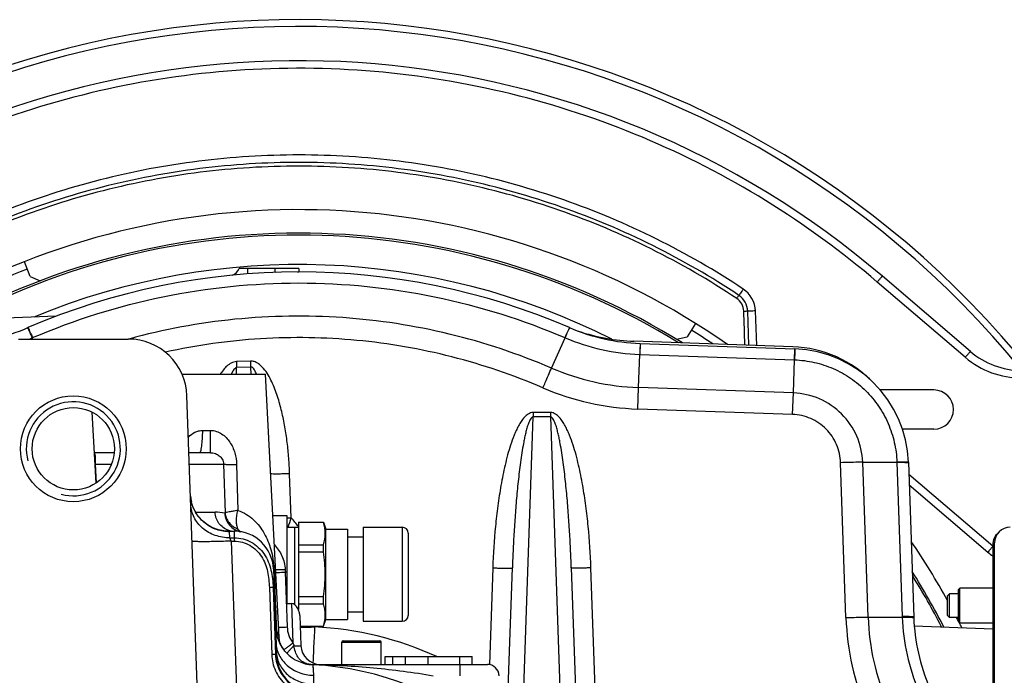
# Model space of a CAD drawing. Extents: x 0 to 2037, y -777 to 1557.
# Tile 56 of 70: x 914 to 1039, y 1192 to 1276. Entities that reach past the tile are written whole.
import ezdxf

# ---------------------------------------------------------------- set-up
doc = ezdxf.new("R2010")
doc.units = 0
doc.header["$LTSCALE"] = 65.395
doc.layers.get('0').update_dxf_attribs({"linetype": 'CONTINUOUS'})
doc.layers.add('3_ALL_AXES', color=7, linetype='CONTINUOUS')
doc.layers.add('6_ALL_SURFACES', color=7, linetype='CONTINUOUS')

msp = doc.modelspace()

# ---------------------------------------------------------------- linework, layer by layer
at = {"color": 7, "linetype": 'CONTINUOUS'}
for p, q in [((914.987, 1242.829), (914.254, 1244.688)), ((949.252, 1243.84), (941.65, 1243.84)), ((949.106, 1243.388), (949.252, 1243.393)), ((949.252, 1243.84), (949.252, 1243.393)), ((914.987, 1242.829), (916.274, 1242.261)), ((1034.912, 1233.241), (1023.685, 1242.846)), ((918.32, 1237.736), (884.127, 1236.542)), ((999.856, 1236.823), (998.797, 1235.128)), ((913.504, 1234.84), (927.501, 1234.84)), ((1012.276, 1233.845), (992.002, 1234.553)), ((997.428, 1234.804), (998.797, 1235.128)), ((992.783, 1234.276), (1012.532, 1233.587)), ((934.374, 1230.34), (945.004, 1230.34)), ((1030.252, 1228.34), (1023.41, 1228.34)), ((936.281, 1190.813), (934.996, 1227.602)), ((1030.252, 1223.34), (1026.236, 1223.34)), ((925.727, 1220.34), (923.195, 1220.34)), ((938.003, 1220.34), (935.25, 1220.34)), ((1026.999, 1219.119), (1027.689, 1199.37)), ((1027.1, 1216.237), (1037.147, 1207.641)), ((949.202, 1211.465), (952.405, 1211.465)), ((949.202, 1211.465), (949.202, 1200.33)), ((952.405, 1211.465), (952.702, 1210.59)), ((957.452, 1210.84), (962.452, 1210.84)), ((940.258, 1210.34), (941.021, 1210.34)), ((963.202, 1210.09), (963.202, 1199.59)), ((949.202, 1208.607), (952.398, 1208.607)), ((949.202, 1207.698), (952.398, 1207.698)), ((946.018, 1205.514), (946.399, 1194.607)), ((975.864, 1187.668), (976.492, 1205.654)), ((984.013, 1205.654), (985.15, 1173.097)), ((1033.403, 1202.915), (1033.553, 1203.065)), ((1037.752, 1203.065), (1033.552, 1203.065)), ((1033.552, 1198.615), (1033.552, 1203.065)), ((949.202, 1201.982), (952.398, 1201.982)), ((1032.002, 1199.59), (1032.002, 1202.09)), ((1032.003, 1202.09), (1032.253, 1202.34)), ((1033.402, 1202.34), (1032.252, 1202.34)), ((1032.252, 1199.34), (1032.252, 1202.34)), ((1033.402, 1198.765), (1033.402, 1202.915)), ((949.202, 1201.073), (952.398, 1201.073)), ((1032.003, 1199.59), (1032.253, 1199.34)), ((1033.402, 1199.34), (1032.252, 1199.34)), ((949.436, 1198.215), (952.405, 1198.215)), ((952.405, 1198.215), (952.702, 1199.09)), ((957.452, 1198.84), (962.452, 1198.84)), ((1027.756, 1198.241), (1037.752, 1197.892)), ((1033.403, 1198.765), (1033.553, 1198.615)), ((1037.752, 1198.615), (1033.552, 1198.615)), ((954.752, 1193.34), (954.752, 1196.19)), ((954.903, 1196.34), (959.602, 1196.34)), ((959.752, 1193.34), (959.752, 1196.19)), ((960.252, 1194.34), (971.367, 1194.34)), ((960.252, 1193.34), (960.252, 1194.34)), ((961.252, 1193.34), (961.252, 1194.34)), ((962.869, 1193.34), (962.869, 1194.34)), ((965.752, 1193.34), (965.752, 1194.34)), ((971.367, 1193.34), (971.367, 1194.34)), ((950.785, 1193.34), (973.304, 1193.34))]:
    msp.add_line(p, q, dxfattribs=at)
at = {"color": 9, "linetype": 'CONTINUOUS'}
for p, q in [((1034.262, 1232.508), (1023.035, 1242.112)), ((1006.656, 1234.042), (1006.506, 1238.409)), ((1007.652, 1234.007), (1007.498, 1238.42)), ((915.287, 1235.003), (915.31, 1235.013)), ((915.359, 1234.84), (915.287, 1235.003)), ((981.49, 1231.13), (983.218, 1235.003)), ((983.195, 1235.013), (983.218, 1235.003)), ((992.783, 1234.276), (992.732, 1232.874)), ((992.745, 1233.232), (992.732, 1232.874)), ((992.756, 1233.543), (992.745, 1233.232)), ((992.778, 1234.156), (992.756, 1233.543)), ((1012.328, 1227.957), (1012.532, 1233.587)), ((943.088, 1232.026), (941.301, 1231.956)), ((941.301, 1231.956), (941.33, 1231.189)), ((943.088, 1232.026), (943.118, 1231.258)), ((992.579, 1228.647), (992.732, 1232.874)), ((992.732, 1232.874), (1012.481, 1232.184)), ((1012.494, 1232.543), (1012.481, 1232.184)), ((1012.505, 1232.853), (1012.494, 1232.543)), ((941.301, 1230.34), (941.33, 1231.189)), ((943.118, 1231.258), (941.33, 1231.189)), ((943.118, 1231.258), (943.15, 1230.34)), ((992.482, 1225.911), (992.579, 1228.647)), ((1012.328, 1227.957), (992.579, 1228.647)), ((1012.231, 1225.221), (1012.328, 1227.957)), ((1012.231, 1225.221), (992.482, 1225.911)), ((977.695, 1183.318), (979.147, 1224.906)), ((981.357, 1225.465), (979.147, 1225.465)), ((979.147, 1225.465), (979.147, 1224.906)), ((981.357, 1224.906), (979.147, 1224.906)), ((981.357, 1225.465), (981.357, 1224.906)), ((981.357, 1224.906), (983.044, 1176.596)), ((937.004, 1223.183), (938.002, 1223.183)), ((938.003, 1220.34), (938.002, 1223.183)), ((923.336, 1218.892), (923.269, 1218.888)), ((923.336, 1218.892), (925.378, 1218.892)), ((923.458, 1216.501), (923.336, 1218.892)), ((935.301, 1218.892), (939.665, 1218.892)), ((939.665, 1218.892), (939.852, 1212.684)), ((941.331, 1218.84), (941.495, 1212.979)), ((1019.039, 1199.311), (1018.349, 1219.068)), ((1021.174, 1219.119), (1025.536, 1219.119)), ((1021.864, 1199.37), (1021.174, 1219.119)), ((1025.535, 1219.149), (1025.536, 1219.119)), ((1025.536, 1219.119), (1026.223, 1199.442)), ((948.289, 1212.034), (948.092, 1217.656)), ((1027.051, 1217.62), (1037.752, 1208.465)), ((936.099, 1212.753), (938.581, 1212.753)), ((962.452, 1210.84), (962.452, 1198.84)), ((940.477, 1209.488), (940.432, 1210.259)), ((940.477, 1209.488), (941.031, 1209.488)), ((940.641, 1209.062), (940.477, 1209.488)), ((941.021, 1210.34), (941.031, 1209.488)), ((941.031, 1209.488), (941.031, 1209.062)), ((940.641, 1209.062), (941.031, 1209.062)), ((940.641, 1209.062), (941.296, 1190.295)), ((1037.752, 1208.59), (1038.002, 1208.59)), ((973.994, 1205.654), (973.563, 1193.317)), ((987.619, 1173.949), (986.511, 1205.654)), ((946.096, 1205.462), (946.189, 1203.105)), ((947.517, 1205.446), (947.531, 1205.102)), ((947.531, 1205.102), (947.775, 1198.117)), ((945.5, 1203.131), (945.798, 1194.582)), ((945.988, 1203.135), (946.287, 1194.585)), ((1021.864, 1199.37), (1026.226, 1199.37)), ((951.27, 1198.215), (951.273, 1198.117)), ((954.752, 1196.19), (959.752, 1196.19)), ((969.782, 1193.34), (969.782, 1194.34)), ((951.035, 1193.298), (951.12, 1191.952)), ((951.036, 1193.29), (951.05, 1193.056)), ((951.05, 1193.056), (951.077, 1192.629)), ((969.806, 1193.34), (969.806, 1191.892)), ((951.077, 1192.629), (951.12, 1191.952)), ((951.12, 1191.952), (951.149, 1190.793))]:
    msp.add_line(p, q, dxfattribs=at)
at = {"color": 3, "linetype": 'CONTINUOUS'}
for p, q in [((1037.752, 1208.59), (1037.752, 1167.177)), ((1038.002, 1167.169), (1038.002, 1208.84))]:
    msp.add_line(p, q, dxfattribs=at)
at = {"color": 9, "linetype": 'CONTINUOUS'}
for points in [[(992.783, 1234.276), (992.782, 1234.269), (992.778, 1234.156)], [(1012.532, 1233.587), (1012.531, 1233.579), (1012.53, 1233.557), (1012.505, 1232.853)]]:
    msp.add_lwpolyline(points, dxfattribs=at)
at = {"color": 7, "linetype": 'CONTINUOUS'}
for points in [[(940.258, 1210.34), (940.097, 1210.343), (939.899, 1210.354), (939.689, 1210.375), (939.468, 1210.408), (939.24, 1210.453), (939.006, 1210.511), (938.768, 1210.583), (938.53, 1210.669), (938.293, 1210.769), (938.059, 1210.883), (937.831, 1211.01), (937.608, 1211.15), (937.394, 1211.301), (937.187, 1211.464), (936.989, 1211.639), (936.8, 1211.824), (936.622, 1212.019), (936.454, 1212.224), (936.298, 1212.437), (936.153, 1212.659), (936.021, 1212.888), (935.902, 1213.123), (935.795, 1213.363), (935.703, 1213.608), (935.623, 1213.856), (935.558, 1214.106), (935.507, 1214.357), (935.469, 1214.608), (935.445, 1214.856), (935.435, 1215.031)], [(947.479, 1195.035), (947.373, 1195.166), (947.273, 1195.305), (947.181, 1195.448), (947.098, 1195.597), (947.023, 1195.75), (946.957, 1195.908), (946.9, 1196.068), (946.853, 1196.232), (946.814, 1196.398), (946.785, 1196.566), (946.766, 1196.736), (946.76, 1196.832)]]:
    msp.add_lwpolyline(points, dxfattribs=at)
for radius in [6.75, 5.25]:
    msp.add_circle((920.502, 1220.84), radius, dxfattribs=at)
at = {"color": 9, "linetype": 'CONTINUOUS'}
for centre, radius, start, end in [((949.252, 1155.84), 118.859, 39.12509, 123.22583), ((949.252, 1155.84), 94.5, 111.49986, 120.64598), ((1004, 1238.298), 3.5, 2.00001, 56.42632), ((1004, 1238.339), 2.01, 1.94069, 56.39625), ((1004, 1238.323), 2.507, 1.96838, 56.41021), ((949.252, 1155.84), 94.5, 56.02827, 57.99988), ((904.856, 1259.307), 26.448, 292.29744, 293.22722), ((993.655, 1259.323), 26.465, 246.77345, 268.00037), ((1041.413, 1240.866), 11, 229.45315, 270), ((993.655, 1259.457), 30.829, 246.75847, 267.99948), ((993.655, 1259.548), 33.658, 246.79229, 268.00252), ((940.331, 1215.202), 4.898, 184.61018, 186.13338), ((940.329, 1215.202), 4.896, 186.13332, 187.52616), ((940.324, 1215.201), 4.892, 187.52636, 189.44099), ((940.327, 1215.202), 4.895, 189.4411, 190.35596), ((940.331, 1215.203), 4.899, 190.35618, 192.78996), ((940.331, 1215.203), 4.899, 192.78998, 193.08353), ((938.581, 1205.701), 7.052, 79.83497, 89.99892), ((945.854, 1281.713), 69.722, 271.55999, 272.00099), ((914.7, 1222.325), 35.13, 340.9163, 342.96567), ((941.011, 1205.157), 10.013, 35.08889, 43.37776), ((941.023, 1212.744), 2.404, 252.29999, 269.93771), ((949.252, 1155.84), 94.5, 28.86844, 34.25839), ((935.195, 1205.035), 10.91, 2.24603, 2.755), ((1052.672, 1200.528), 33.656, 182.0727, 203.30102), ((1052.673, 1200.438), 30.828, 181.98443, 203.22153), ((1056.205, 1200.489), 30, 182.00009, 182.13794), ((1052.676, 1200.305), 26.467, 182.02362, 203.08494), ((949.252, 1155.84), 94.5, 27.06165, 27.41036), ((951.273, 1198.24), 3.5, 182, 217.89325), ((946.633, 1329.932), 131.896, 271.21987, 272.01602), ((949.252, 1155.665), 42.5, 65.51569, 87.27495), ((949.252, 1155.84), 94.5, 26.51827, 26.96773), ((950.14, 1195.074), 3.755, 185.80353, 187.12509), ((951.001, 1195.651), 2.34, 250.70927, 254.22506), ((950.351, 1193.657), 0.274, 258.76199, 265.83691), ((950.936, 1195.423), 2.102, 254.23317, 255.41295), ((951.271, 1199.893), 6.571, 267.10023, 268.60473), ((942.006, 1193.884), 9.049, 356.54462, 356.71367), ((951.272, 1199.913), 6.591, 268.6009, 268.97934)]:
    msp.add_arc(centre, radius, start, end, dxfattribs=at)
at = {"color": 7, "linetype": 'CONTINUOUS'}
for centre, radius, start, end in [((949.252, 1155.84), 119.725, 38.78939, 122.95354), ((949.252, 1155.84), 114.5, 49.45311, 120.79492), ((949.252, 1155.84), 92.5, 58.06678, 118.28853), ((949.252, 1155.84), 92.25, 58.3412, 117.9726), ((949.252, 1155.84), 87.55, 66.76427, 113.23573), ((949.252, 1155.84), 88.5, 63.18348, 112.44257), ((940.252, 1244.384), 1.5, 289.32199, 338.74511), ((904.85, 1259.261), 25, 272, 293.23573), ((993.655, 1259.261), 25, 246.76427, 268), ((992.875, 1259.538), 25, 251.48019, 268), ((927.501, 1227.34), 7.5, 2, 90), ((1011.752, 1218.855), 15, 43.87343, 88), ((1012.008, 1218.596), 15, 2, 88), ((1041.413, 1240.84), 10, 229.45281, 270.0003), ((1030.252, 1225.84), 2.5, 270, 90), ((962.452, 1210.09), 0.75, 0, 90), ((941.021, 1205.34), 5, 2, 90), ((937.713, 1208.152), 14.692, 358.22607, 1.77393), ((1042.023, 1213.34), 7.5, 229.45269, 235.29194), ((949.252, 1155.84), 92.5, 27.19255, 32.24393), ((949.252, 1155.84), 92.25, 27.27873, 31.97581), ((937.713, 1201.527), 14.692, 358.22607, 1.77393), ((962.452, 1199.59), 0.75, 270, 360), ((1052.673, 1200.243), 25, 182, 203.23573), ((951.273, 1198.292), 5, 182, 267.27494), ((952.021, 1195.84), 2.5, 182, 269.84823), ((954.902, 1196.19), 0.15, 90, 180), ((959.602, 1196.19), 0.15, 0, 90), ((951.396, 1194.781), 5, 182, 232.20848), ((950.785, 1195.84), 2.5, 258.74726, 270), ((949.252, 1155.84), 37.5, 10.78879, 87.27494), ((973.304, 1191.84), 1.5, 2, 90)]:
    msp.add_arc(centre, radius, start, end, dxfattribs=at)
at = {"color": 2, "linetype": 'CONTINUOUS'}
msp.add_arc((920.502, 1220.84), 6, 255, 195, dxfattribs=at)
at = {"color": 3, "linetype": 'CONTINUOUS'}
for centre, start in [((1040.002, 1208.84), 90), ((1039.752, 1208.59), 130.02982)]:
    msp.add_arc(centre, 2, start, 180, dxfattribs=at)
at = {"color": 9, "linetype": 'CONTINUOUS'}
for points, knots in [([(1023.035, 1242.112), (1018.566, 1245.936), (1009.014, 1252.899), (993.253, 1260.988), (976.425, 1266.539), (958.94, 1269.413), (941.221, 1269.542), (923.695, 1266.922), (906.791, 1261.62), (896.197, 1256.375), (891.144, 1253.363)], [0, 0, 0, 0, 0.1249904, 0.2499868, 0.3749879, 0.4999921, 0.6249974, 0.7500017, 0.8750032, 1, 1, 1, 1]), ([(1005.936, 1241.214), (1002.382, 1243.573), (994.969, 1247.852), (983.145, 1252.831), (970.789, 1256.299), (958.099, 1258.199), (945.27, 1258.504), (932.503, 1257.207), (919.999, 1254.329), (911.962, 1251.385), (908.056, 1249.67)], [0, 0, 0, 0, 0.1249928, 0.2499901, 0.3749906, 0.4999933, 0.6249968, 0.75, 0.8750016, 1, 1, 1, 1]), ([(1005.387, 1240.411), (1001.868, 1242.749), (994.528, 1246.989), (982.819, 1251.924), (970.582, 1255.362), (958.013, 1257.247), (945.307, 1257.548), (932.662, 1256.262), (920.279, 1253.409), (912.32, 1250.49), (908.452, 1248.791)], [0, 0, 0, 0, 0.1249894, 0.2499854, 0.3749861, 0.49999, 0.6249953, 0.75, 0.8750023, 1, 1, 1, 1]), ([(1005.113, 1240.014), (1001.611, 1242.341), (994.308, 1246.562), (982.655, 1251.475), (970.479, 1254.898), (957.971, 1256.775), (945.326, 1257.075), (932.742, 1255.794), (920.418, 1252.954), (912.499, 1250.048), (908.649, 1248.355)], [0, 0, 0, 0, 0.1249875, 0.2499826, 0.3749835, 0.4999882, 0.6249945, 0.75, 0.8750027, 1, 1, 1, 1]), ([(942.749, 1243.141), (942.753, 1243.175), (942.757, 1243.26), (942.759, 1243.493), (942.752, 1243.692), (942.746, 1243.84)], [0, 0, 0, 0, 0.1444122, 0.3653166, 1, 1, 1, 1]), ([(946.216, 1243.33), (946.227, 1243.393), (946.235, 1243.563), (946.239, 1243.733), (946.24, 1243.84)], [0, 0, 0, 0, 0.3721433, 1, 1, 1, 1]), ([(915.31, 1235.013), (920.645, 1237.302), (931.812, 1240.806), (949.252, 1242.577), (966.693, 1240.806), (977.86, 1237.302), (983.195, 1235.013)], [0, 0, 0, 0, 0.2499947, 0.4999999, 0.7500052, 1, 1, 1, 1]), ([(1023.035, 1242.112), (1023.077, 1242.161), (1023.159, 1242.256), (1023.278, 1242.393), (1023.388, 1242.52), (1023.485, 1242.629), (1023.555, 1242.709), (1023.603, 1242.761), (1023.63, 1242.792), (1023.652, 1242.814), (1023.669, 1242.833), (1023.678, 1242.839), (1023.684, 1242.847), (1023.685, 1242.846)], [0, 0, 0, 0, 0.1960341, 0.3839522, 0.5567414, 0.7079167, 0.8318243, 0.8820601, 0.9238308, 0.956749, 0.9805155, 0.9949252, 1, 1, 1, 1]), ([(1005.936, 1241.214), (1005.871, 1241.117), (1005.749, 1240.935), (1005.588, 1240.694), (1005.468, 1240.525), (1005.409, 1240.436), (1005.387, 1240.411)], [0, 0, 0, 0, 0.3615333, 0.6735847, 0.8959408, 1, 1, 1, 1]), ([(1005.113, 1240.014), (1005.145, 1240.062), (1005.206, 1240.152), (1005.286, 1240.272), (1005.346, 1240.355), (1005.376, 1240.399), (1005.387, 1240.411)], [0, 0, 0, 0, 0.3619171, 0.6738046, 0.8959124, 1, 1, 1, 1]), ([(1006.009, 1238.407), (1006.069, 1238.409), (1006.179, 1238.412), (1006.327, 1238.415), (1006.433, 1238.412), (1006.488, 1238.413), (1006.506, 1238.409)], [0, 0, 0, 0, 0.3577797, 0.6687493, 0.8924447, 1, 1, 1, 1]), ([(1007.498, 1238.42), (1007.38, 1238.416), (1007.158, 1238.409), (1006.863, 1238.404), (1006.663, 1238.402), (1006.554, 1238.405), (1006.518, 1238.406), (1006.506, 1238.409)], [0, 0, 0, 0, 0.3578948, 0.6689732, 0.8926669, 0.9621031, 1, 1, 1, 1]), ([(981.49, 1231.13), (977.28, 1232.937), (968.537, 1235.848), (954.89, 1237.95), (941.083, 1237.737), (932.024, 1236.051), (927.605, 1234.838)], [0, 0, 0, 0, 0.2499913, 0.4999935, 0.7499991, 1, 1, 1, 1]), ([(914.695, 1236.273), (914.694, 1236.275), (914.693, 1236.277), (914.69, 1236.279), (914.689, 1236.279)], [0, 0, 0, 0, 0.6899611, 1, 1, 1, 1]), ([(915.287, 1235.003), (915.211, 1235.174), (915.076, 1235.475), (914.917, 1235.824), (914.816, 1236.038), (914.763, 1236.149), (914.725, 1236.223), (914.704, 1236.261), (914.695, 1236.273)], [0, 0, 0, 0, 0.4001294, 0.7060477, 0.820527, 0.9080785, 0.9680304, 1, 1, 1, 1]), ([(914.713, 1236.289), (914.715, 1236.29), (914.723, 1236.277), (914.727, 1236.27), (914.731, 1236.264)], [0, 0, 0, 0, 0.2677033, 1, 1, 1, 1]), ([(914.731, 1236.264), (914.758, 1236.218), (914.822, 1236.084), (914.944, 1235.826), (915.112, 1235.456), (915.24, 1235.172), (915.31, 1235.013)], [0, 0, 0, 0, 0.114419, 0.3233574, 0.6212311, 1, 1, 1, 1]), ([(983.774, 1236.264), (983.747, 1236.218), (983.683, 1236.084), (983.561, 1235.826), (983.393, 1235.456), (983.265, 1235.172), (983.195, 1235.013)], [0, 0, 0, 0, 0.114419, 0.3233574, 0.6212311, 1, 1, 1, 1]), ([(983.218, 1235.003), (983.294, 1235.173), (983.43, 1235.474), (983.589, 1235.823), (983.689, 1236.038), (983.742, 1236.148), (983.781, 1236.223), (983.801, 1236.261), (983.81, 1236.273)], [0, 0, 0, 0, 0.4001525, 0.7060851, 0.8205668, 0.908116, 0.9680582, 1, 1, 1, 1]), ([(983.792, 1236.289), (983.79, 1236.29), (983.782, 1236.277), (983.778, 1236.27), (983.774, 1236.264)], [0, 0, 0, 0, 0.2677034, 1, 1, 1, 1]), ([(983.81, 1236.273), (983.811, 1236.275), (983.812, 1236.277), (983.815, 1236.279), (983.816, 1236.279)], [0, 0, 0, 0, 0.6948998, 1, 1, 1, 1]), ([(980.392, 1228.614), (976.631, 1230.229), (968.844, 1232.878), (956.699, 1234.988), (944.373, 1235.189), (936.227, 1234.044), (932.231, 1233.161)], [0, 0, 0, 0, 0.2499902, 0.4999915, 0.7499972, 1, 1, 1, 1]), ([(1034.262, 1232.508), (1034.304, 1232.556), (1034.386, 1232.651), (1034.505, 1232.789), (1034.615, 1232.915), (1034.711, 1233.025), (1034.782, 1233.105), (1034.829, 1233.157), (1034.857, 1233.187), (1034.879, 1233.21), (1034.896, 1233.228), (1034.905, 1233.235), (1034.911, 1233.242), (1034.912, 1233.241)], [0, 0, 0, 0, 0.1960341, 0.3839522, 0.5567414, 0.7079167, 0.8318243, 0.8820601, 0.9238308, 0.956749, 0.9805155, 0.9949252, 1, 1, 1, 1]), ([(941.301, 1231.956), (941.076, 1231.948), (940.628, 1231.815), (940.079, 1231.408), (939.622, 1230.904), (939.364, 1230.532), (939.243, 1230.34)], [0, 0, 0, 0, 0.2489494, 0.4989928, 0.7494388, 1, 1, 1, 1]), ([(948.092, 1217.656), (948.069, 1218.322), (947.994, 1219.655), (947.795, 1221.646), (947.503, 1223.627), (947.104, 1225.588), (946.662, 1227.198), (946.218, 1228.457), (945.829, 1229.38), (945.366, 1230.268), (944.893, 1230.959), (944.436, 1231.447), (944.043, 1231.759), (943.591, 1231.982), (943.254, 1232.032), (943.088, 1232.026)], [0, 0, 0, 0, 0.1250341, 0.2500674, 0.3750992, 0.5001274, 0.6251452, 0.6876655, 0.7501824, 0.8126902, 0.8751649, 0.9064203, 0.9376601, 0.9688599, 1, 1, 1, 1]), ([(1012.481, 1232.184), (1013.325, 1232.155), (1015.012, 1231.937), (1017.433, 1231.144), (1019.665, 1229.915), (1021.629, 1228.29), (1023.256, 1226.329), (1024.488, 1224.099), (1025.284, 1221.679), (1025.504, 1219.992), (1025.535, 1219.149)], [0, 0, 0, 0, 0.1250135, 0.250025, 0.3750325, 0.5000352, 0.6250325, 0.7500249, 0.8750136, 1, 1, 1, 1]), ([(941.33, 1231.189), (941.238, 1231.178), (941.068, 1231.067), (940.842, 1230.769), (940.717, 1230.513), (940.643, 1230.34)], [0, 0, 0, 0, 0.2493323, 0.5001168, 1, 1, 1, 1]), ([(943.882, 1230.34), (943.842, 1230.436), (943.756, 1230.629), (943.568, 1230.973), (943.319, 1231.267), (943.118, 1231.258)], [0, 0, 0, 0, 0.2539264, 0.508158, 1, 1, 1, 1]), ([(980.392, 1228.614), (980.492, 1228.847), (980.855, 1229.687), (981.221, 1230.526), (981.49, 1231.13)], [0, 0, 0, 0, 0.2775288, 1, 1, 1, 1]), ([(1021.174, 1219.119), (1021.133, 1220.258), (1020.616, 1222.543), (1018.644, 1225.432), (1015.754, 1227.402), (1013.467, 1227.917), (1012.328, 1227.957)], [0, 0, 0, 0, 0.2499523, 0.4999326, 0.7499513, 1, 1, 1, 1]), ([(979.147, 1225.465), (979.038, 1225.465), (978.816, 1225.428), (978.516, 1225.284), (978.25, 1225.086), (977.936, 1224.776), (977.602, 1224.334), (977.265, 1223.765), (976.971, 1223.171), (976.624, 1222.361), (976.254, 1221.322), (975.879, 1220.053), (975.45, 1218.342), (975.019, 1216.179), (974.622, 1213.563), (974.224, 1210.058), (974.055, 1207.416), (973.994, 1205.654)], [0, 0, 0, 0, 0.0155834, 0.0311908, 0.0468129, 0.0624407, 0.0936778, 0.1249285, 0.1561831, 0.187439, 0.2499424, 0.3124505, 0.37496, 0.4999684, 0.6249818, 0.749997, 1, 1, 1, 1]), ([(979.147, 1224.906), (979.047, 1224.902), (978.873, 1224.748), (978.673, 1224.403), (978.482, 1223.92), (978.307, 1223.333), (978.157, 1222.737), (978.027, 1222.137), (977.87, 1221.334), (977.7, 1220.325), (977.524, 1219.11), (977.37, 1217.893), (977.232, 1216.673), (977.067, 1215.045), (976.893, 1213.006), (976.723, 1210.558), (976.588, 1208.107), (976.521, 1206.471), (976.492, 1205.654)], [0, 0, 0, 0, 0.015336, 0.0309934, 0.0622741, 0.0935516, 0.1248228, 0.1560899, 0.1873542, 0.2498758, 0.3123934, 0.3749084, 0.4374216, 0.4999333, 0.6249525, 0.7499695, 0.8749851, 1, 1, 1, 1]), ([(986.511, 1205.654), (986.45, 1207.416), (986.28, 1210.058), (985.883, 1213.563), (985.486, 1216.179), (985.055, 1218.342), (984.626, 1220.053), (984.251, 1221.322), (983.881, 1222.361), (983.534, 1223.172), (983.24, 1223.765), (982.903, 1224.334), (982.569, 1224.776), (982.255, 1225.086), (981.989, 1225.284), (981.689, 1225.428), (981.467, 1225.465), (981.357, 1225.465)], [0, 0, 0, 0, 0.2500041, 0.37502, 0.5000342, 0.6250432, 0.687553, 0.7500612, 0.8125647, 0.8438206, 0.8750752, 0.9063259, 0.9375627, 0.9531897, 0.9688105, 0.9844165, 1, 1, 1, 1]), ([(984.013, 1205.654), (983.984, 1206.471), (983.917, 1208.107), (983.782, 1210.558), (983.612, 1213.006), (983.438, 1215.045), (983.273, 1216.673), (983.135, 1217.893), (982.98, 1219.11), (982.805, 1220.325), (982.635, 1221.334), (982.478, 1222.138), (982.348, 1222.737), (982.198, 1223.334), (982.023, 1223.92), (981.832, 1224.403), (981.632, 1224.748), (981.458, 1224.902), (981.357, 1224.906)], [0, 0, 0, 0, 0.1250152, 0.2500312, 0.3750486, 0.5000683, 0.5625802, 0.6250935, 0.6876087, 0.7501265, 0.8126482, 0.8439126, 0.8751797, 0.906451, 0.9377286, 0.9690087, 0.9846652, 1, 1, 1, 1]), ([(1018.349, 1219.068), (1018.325, 1219.859), (1017.975, 1221.448), (1016.614, 1223.46), (1014.61, 1224.834), (1013.022, 1225.193), (1012.231, 1225.221)], [0, 0, 0, 0, 0.2499333, 0.4999058, 0.7499323, 1, 1, 1, 1]), ([(935.18, 1222.341), (935.416, 1222.586), (935.834, 1222.907), (936.483, 1223.142), (936.83, 1223.183), (937.004, 1223.183)], [0, 0, 0, 0, 0.4964645, 0.7471835, 1, 1, 1, 1]), ([(936.598, 1220.34), (936.629, 1220.34), (936.677, 1220.389), (936.716, 1220.466), (936.77, 1220.606), (936.826, 1220.841), (936.911, 1221.351), (936.979, 1222.142), (937.001, 1222.816), (937.004, 1223.183)], [0, 0, 0, 0, 0.0321009, 0.0583691, 0.0925297, 0.1845822, 0.3064708, 0.6232334, 1, 1, 1, 1]), ([(938.002, 1223.183), (938.253, 1223.183), (938.757, 1223.099), (939.435, 1222.764), (940.012, 1222.279), (940.637, 1221.498), (941.161, 1220.342), (941.317, 1219.342), (941.331, 1218.84)], [0, 0, 0, 0, 0.1254703, 0.2504513, 0.3749541, 0.4993825, 0.7487944, 1, 1, 1, 1]), ([(923.336, 1218.892), (923.318, 1219.067), (923.309, 1219.373), (923.324, 1219.729), (923.317, 1219.955), (923.297, 1220.116), (923.25, 1220.229), (923.198, 1220.275)], [0, 0, 0, 0, 0.3731068, 0.6513752, 0.7595272, 0.8515079, 1, 1, 1, 1]), ([(938.003, 1220.34), (938.21, 1220.34), (938.609, 1220.264), (939.128, 1219.973), (939.536, 1219.521), (939.66, 1219.11), (939.665, 1218.892)], [0, 0, 0, 0, 0.258123, 0.4927259, 0.7297435, 1, 1, 1, 1]), ([(939.665, 1218.892), (939.687, 1218.885), (939.747, 1218.875), (939.859, 1218.864), (940.015, 1218.855), (940.302, 1218.843), (940.745, 1218.837), (941.122, 1218.838), (941.331, 1218.84)], [0, 0, 0, 0, 0.0412771, 0.1092664, 0.2031915, 0.3216865, 0.6248059, 1, 1, 1, 1]), ([(1021.174, 1219.119), (1020.972, 1219.12), (1020.03, 1219.116), (1019.088, 1219.093), (1018.349, 1219.068)], [0, 0, 0, 0, 0.2143285, 1, 1, 1, 1]), ([(1026.999, 1219.119), (1026.999, 1219.122), (1026.989, 1219.127), (1026.972, 1219.13), (1026.94, 1219.135), (1026.877, 1219.14), (1026.768, 1219.146), (1026.603, 1219.15), (1026.394, 1219.153), (1026.143, 1219.153), (1025.851, 1219.152), (1025.644, 1219.15), (1025.535, 1219.149)], [0, 0, 0, 0, 0.0055945, 0.0184494, 0.0392335, 0.068021, 0.1494647, 0.2621487, 0.4050393, 0.5767766, 0.775741, 1, 1, 1, 1]), ([(1025.536, 1219.119), (1025.827, 1219.12), (1026.218, 1219.12), (1026.674, 1219.109), (1026.839, 1219.101), (1026.904, 1219.095)], [0, 0, 0, 0, 0.6382954, 0.8562144, 1, 1, 1, 1]), ([(1026.904, 1219.095), (1026.928, 1219.093), (1026.96, 1219.089), (1026.99, 1219.082), (1027.001, 1219.077), (1027.001, 1219.074)], [0, 0, 0, 0, 0.7262873, 0.9156259, 1, 1, 1, 1]), ([(948.092, 1217.656), (947.821, 1217.646), (947.309, 1217.631), (946.61, 1217.619), (946.073, 1217.62), (945.777, 1217.626), (945.668, 1217.637)], [0, 0, 0, 0, 0.3355061, 0.6343899, 0.8641696, 1, 1, 1, 1]), ([(940.477, 1209.488), (939.843, 1209.483), (938.581, 1209.686), (936.944, 1210.604), (935.802, 1212.018), (935.5, 1213.178), (935.48, 1213.745)], [0, 0, 0, 0, 0.2637577, 0.5194549, 0.76383, 1, 1, 1, 1]), ([(940.432, 1210.259), (939.875, 1210.259), (938.752, 1210.446), (937.261, 1211.259), (936.123, 1212.512), (935.685, 1213.556), (935.56, 1214.094)], [0, 0, 0, 0, 0.2510854, 0.5015703, 0.7511747, 1, 1, 1, 1]), ([(940.293, 1210.454), (940.053, 1210.53), (939.595, 1210.761), (939.047, 1211.302), (938.684, 1211.987), (938.589, 1212.497), (938.581, 1212.753)], [0, 0, 0, 0, 0.2475949, 0.4968761, 0.7478772, 1, 1, 1, 1]), ([(939.852, 1212.684), (939.85, 1212.678), (939.846, 1212.663), (939.835, 1212.64), (939.825, 1212.642)], [0, 0, 0, 0, 0.4028905, 1, 1, 1, 1]), ([(939.825, 1212.642), (939.834, 1212.359), (939.949, 1211.793), (940.394, 1211.055), (941.058, 1210.508), (941.6, 1210.314), (941.877, 1210.266)], [0, 0, 0, 0, 0.2508728, 0.5011566, 0.7507889, 1, 1, 1, 1]), ([(941.496, 1212.979), (941.29, 1212.945), (940.918, 1212.884), (940.43, 1212.8), (940.088, 1212.735), (939.911, 1212.701), (939.852, 1212.684)], [0, 0, 0, 0, 0.3738957, 0.676741, 0.8899575, 1, 1, 1, 1]), ([(939.852, 1212.684), (939.871, 1212.46), (939.98, 1212.011), (940.336, 1211.41), (940.854, 1210.922), (941.28, 1210.699), (941.503, 1210.617)], [0, 0, 0, 0, 0.2422275, 0.4898486, 0.7429801, 1, 1, 1, 1]), ([(941.503, 1210.617), (941.436, 1210.752), (941.341, 1211.084), (941.279, 1211.883), (941.378, 1212.534), (941.496, 1212.979)], [0, 0, 0, 0, 0.1890196, 0.4248882, 1, 1, 1, 1]), ([(941.495, 1212.979), (941.874, 1212.859), (942.586, 1212.524), (943.499, 1211.814), (944.25, 1210.977), (945.063, 1209.742), (945.801, 1207.94), (946.052, 1206.383), (946.092, 1205.559)], [0, 0, 0, 0, 0.1289215, 0.2528513, 0.3735311, 0.4925115, 0.7319751, 1, 1, 1, 1]), ([(941.877, 1210.266), (941.802, 1210.279), (941.642, 1210.376), (941.548, 1210.528), (941.503, 1210.617)], [0, 0, 0, 0, 0.4320812, 1, 1, 1, 1]), ([(940.432, 1210.259), (940.432, 1210.272), (940.422, 1210.299), (940.382, 1210.325), (940.326, 1210.338), (940.283, 1210.34), (940.258, 1210.34)], [0, 0, 0, 0, 0.1808085, 0.3817087, 0.6490594, 1, 1, 1, 1]), ([(941.031, 1209.488), (941.405, 1209.488), (942.156, 1209.391), (943.208, 1208.968), (944.125, 1208.301), (944.86, 1207.44), (945.396, 1206.444), (945.738, 1205.369), (945.923, 1204.257), (945.975, 1203.509), (945.988, 1203.135)], [0, 0, 0, 0, 0.1248833, 0.2497945, 0.3747327, 0.4997039, 0.6247138, 0.7497738, 0.8748854, 1, 1, 1, 1]), ([(940.641, 1209.062), (940.316, 1209.051), (939.679, 1209.031), (938.755, 1209.008), (937.902, 1208.994), (937.252, 1208.989), (936.793, 1208.991), (936.501, 1208.994), (936.25, 1209), (936.04, 1209.007), (935.877, 1209.017), (935.752, 1209.028), (935.689, 1209.04), (935.644, 1209.052), (935.644, 1209.062)], [0, 0, 0, 0, 0.1947111, 0.381913, 0.5544344, 0.7056692, 0.7714588, 0.829836, 0.8802449, 0.9222095, 0.9553414, 0.9793543, 0.9941085, 1, 1, 1, 1]), ([(941.031, 1209.062), (941.376, 1209.062), (942.069, 1208.97), (943.035, 1208.567), (943.868, 1207.934), (944.526, 1207.123), (944.995, 1206.192), (945.287, 1205.194), (945.443, 1204.167), (945.488, 1203.477), (945.5, 1203.131)], [0, 0, 0, 0, 0.1249028, 0.2498287, 0.3747724, 0.4997384, 0.6247348, 0.749779, 0.8748749, 1, 1, 1, 1]), ([(946.144, 1208.59), (946.533, 1208.175), (947.206, 1207.2), (947.492, 1206.038), (947.517, 1205.446)], [0, 0, 0, 0, 0.4894772, 1, 1, 1, 1]), ([(1037.752, 1208.374), (1037.712, 1208.327), (1037.632, 1208.233), (1037.518, 1208.098), (1037.414, 1207.974), (1037.323, 1207.865), (1037.258, 1207.785), (1037.215, 1207.732), (1037.19, 1207.701), (1037.172, 1207.677), (1037.157, 1207.659), (1037.152, 1207.649), (1037.146, 1207.642), (1037.147, 1207.641)], [0, 0, 0, 0, 0.1975926, 0.3861302, 0.5588971, 0.7096468, 0.8329529, 0.8828832, 0.924378, 0.9570613, 0.9806526, 0.994954, 1, 1, 1, 1]), ([(946.018, 1205.514), (946.018, 1205.503), (946.046, 1205.478), (946.076, 1205.469), (946.096, 1205.462)], [0, 0, 0, 0, 0.3465018, 1, 1, 1, 1]), ([(973.994, 1205.654), (974.156, 1205.648), (974.474, 1205.638), (974.937, 1205.627), (975.363, 1205.62), (975.737, 1205.617), (976.008, 1205.619), (976.189, 1205.623), (976.294, 1205.626), (976.375, 1205.631), (976.438, 1205.637), (976.469, 1205.643), (976.492, 1205.649), (976.492, 1205.654)], [0, 0, 0, 0, 0.1947147, 0.3819135, 0.5544348, 0.7056703, 0.8298356, 0.8802447, 0.9222097, 0.9553413, 0.9793537, 0.9941083, 1, 1, 1, 1]), ([(986.511, 1205.654), (986.349, 1205.648), (986.031, 1205.638), (985.568, 1205.627), (985.142, 1205.62), (984.768, 1205.617), (984.496, 1205.619), (984.316, 1205.623), (984.211, 1205.626), (984.13, 1205.631), (984.067, 1205.637), (984.035, 1205.643), (984.013, 1205.649), (984.013, 1205.654)], [0, 0, 0, 0, 0.1947147, 0.3819135, 0.5544348, 0.7056703, 0.8298356, 0.8802447, 0.9222097, 0.9553413, 0.9793537, 0.9941083, 1, 1, 1, 1]), ([(946.308, 1205.453), (946.484, 1205.44), (946.888, 1205.431), (947.291, 1205.438), (947.517, 1205.446)], [0, 0, 0, 0, 0.4395353, 1, 1, 1, 1]), ([(946.327, 1205.081), (946.407, 1205.08), (946.808, 1205.08), (947.21, 1205.09), (947.531, 1205.102)], [0, 0, 0, 0, 0.1983554, 1, 1, 1, 1]), ([(945.988, 1203.135), (945.967, 1203.137), (945.909, 1203.138), (945.746, 1203.139), (945.604, 1203.135), (945.5, 1203.131)], [0, 0, 0, 0, 0.1294066, 0.3578408, 1, 1, 1, 1]), ([(946.102, 1203.102), (946.102, 1203.106), (946.091, 1203.114), (946.054, 1203.125), (946.017, 1203.131), (945.988, 1203.135)], [0, 0, 0, 0, 0.0962041, 0.2869509, 1, 1, 1, 1]), ([(1019.039, 1199.311), (1019.298, 1199.32), (1020.24, 1199.35), (1021.182, 1199.37), (1021.864, 1199.37)], [0, 0, 0, 0, 0.2759324, 1, 1, 1, 1]), ([(1027.689, 1199.37), (1027.688, 1199.38), (1027.644, 1199.392), (1027.58, 1199.404), (1027.455, 1199.415), (1027.293, 1199.425), (1027.082, 1199.433), (1026.722, 1199.441), (1026.43, 1199.442), (1026.223, 1199.442)], [0, 0, 0, 0, 0.0200169, 0.0701454, 0.1517306, 0.2642977, 0.4068759, 0.5781378, 1, 1, 1, 1]), ([(1026.226, 1199.37), (1026.517, 1199.37), (1026.908, 1199.368), (1027.364, 1199.351), (1027.529, 1199.339), (1027.594, 1199.33)], [0, 0, 0, 0, 0.6378751, 0.8558495, 1, 1, 1, 1]), ([(1027.594, 1199.33), (1027.619, 1199.327), (1027.646, 1199.321), (1027.691, 1199.309), (1027.691, 1199.3)], [0, 0, 0, 0, 0.7148887, 1, 1, 1, 1]), ([(946.276, 1198.117), (946.277, 1198.104), (946.322, 1198.079), (946.358, 1198.071), (946.385, 1198.065)], [0, 0, 0, 0, 0.3149619, 1, 1, 1, 1]), ([(946.385, 1198.065), (946.39, 1197.947), (946.412, 1197.731), (946.479, 1197.445), (946.554, 1197.228), (946.623, 1197.072), (946.68, 1196.964), (946.717, 1196.899), (946.74, 1196.863), (946.75, 1196.845), (946.759, 1196.837), (946.76, 1196.832)], [0, 0, 0, 0, 0.2715108, 0.4995611, 0.6730097, 0.8006266, 0.8918164, 0.9530899, 0.9738331, 0.9884386, 1, 1, 1, 1]), ([(946.693, 1198.096), (946.769, 1198.096), (947.13, 1198.098), (947.491, 1198.107), (947.775, 1198.117)], [0, 0, 0, 0, 0.2121663, 1, 1, 1, 1]), ([(951.273, 1198.117), (951.228, 1197.171), (951.154, 1195.644), (951.08, 1194.116), (951.049, 1193.536)], [0, 0, 0, 0, 0.6197021, 1, 1, 1, 1]), ([(946.346, 1196.102), (946.365, 1195.563), (946.652, 1194.459), (947.736, 1193.105), (949.296, 1192.201), (950.506, 1191.97), (951.12, 1191.952)], [0, 0, 0, 0, 0.2338175, 0.4770868, 0.7335857, 1, 1, 1, 1]), ([(947.333, 1195.221), (947.348, 1195.226), (947.388, 1195.253), (947.468, 1195.305), (947.581, 1195.387), (947.727, 1195.493), (947.898, 1195.621), (948.164, 1195.821), (948.37, 1195.98), (948.511, 1196.09)], [0, 0, 0, 0, 0.0325002, 0.0980577, 0.194619, 0.3189745, 0.4669556, 0.6335964, 1, 1, 1, 1]), ([(948.64, 1195.743), (948.52, 1195.621), (948.349, 1195.442), (948.136, 1195.211), (948.005, 1195.065), (947.899, 1194.941), (947.823, 1194.846), (947.778, 1194.784), (947.761, 1194.752), (947.758, 1194.739), (947.759, 1194.736)], [0, 0, 0, 0, 0.3824897, 0.5524862, 0.7008972, 0.8230065, 0.914985, 0.9741164, 0.9910156, 1, 1, 1, 1]), ([(948.64, 1195.743), (948.755, 1195.734), (948.965, 1195.721), (949.212, 1195.715), (949.369, 1195.718), (949.45, 1195.726), (949.495, 1195.732), (949.522, 1195.746), (949.522, 1195.753)], [0, 0, 0, 0, 0.3890647, 0.7099967, 0.8310845, 0.9204886, 0.9760621, 1, 1, 1, 1]), ([(950.228, 1193.443), (950.011, 1193.519), (949.588, 1193.738), (949.09, 1194.276), (948.786, 1194.975), (948.683, 1195.481), (948.64, 1195.743)], [0, 0, 0, 0, 0.2345129, 0.475575, 0.7298434, 1, 1, 1, 1]), ([(946.287, 1194.585), (946.266, 1194.588), (946.207, 1194.589), (946.045, 1194.59), (945.903, 1194.586), (945.798, 1194.582)], [0, 0, 0, 0, 0.1294068, 0.3578411, 1, 1, 1, 1]), ([(945.798, 1194.582), (945.823, 1193.875), (946.16, 1192.457), (947.017, 1191.28), (947.535, 1190.798)], [0, 0, 0, 0, 0.4998933, 1, 1, 1, 1]), ([(946.399, 1194.607), (946.399, 1194.596), (946.343, 1194.588), (946.315, 1194.586), (946.287, 1194.585)], [0, 0, 0, 0, 0.269986, 1, 1, 1, 1]), ([(946.287, 1194.585), (946.311, 1193.861), (946.699, 1192.406), (947.675, 1191.265), (948.252, 1190.826)], [0, 0, 0, 0, 0.4997829, 1, 1, 1, 1]), ([(946.414, 1194.609), (946.477, 1194.099), (946.83, 1193.077), (947.92, 1191.843), (949.42, 1191.023), (950.567, 1190.812), (951.149, 1190.793)], [0, 0, 0, 0, 0.2340412, 0.4780083, 0.7344597, 1, 1, 1, 1]), ([(947.759, 1194.736), (947.759, 1194.735), (947.76, 1194.735), (947.76, 1194.734), (947.76, 1194.734)], [0, 0, 0, 0, 0.5121112, 1, 1, 1, 1]), ([(950.785, 1193.34), (950.79, 1193.34), (950.841, 1193.335), (950.892, 1193.333), (950.938, 1193.33)], [0, 0, 0, 0, 0.0989495, 1, 1, 1, 1]), ([(951.035, 1193.298), (951.065, 1193.296), (951.107, 1193.303), (951.144, 1193.318), (951.154, 1193.323)], [0, 0, 0, 0, 0.7364183, 1, 1, 1, 1]), ([(951.154, 1193.323), (953.702, 1193.278), (958.807, 1193.004), (963.878, 1192.34), (966.397, 1191.892)], [0, 0, 0, 0, 0.4990458, 1, 1, 1, 1])]:
    msp.add_open_spline(points, degree=3, knots=knots, dxfattribs=at)
for points in [[(1006.157, 1234.059), (1006.108, 1235.509), (1006.059, 1236.958), (1006.009, 1238.407)], [(946.189, 1203.105), (946.254, 1201.425), (946.32, 1199.745), (946.385, 1198.065)], [(948.511, 1196.09), (948.549, 1195.973), (948.592, 1195.857), (948.64, 1195.743)], [(950.407, 1193.388), (950.382, 1193.383), (950.356, 1193.382), (950.331, 1193.383)], [(950.785, 1193.34), (950.658, 1193.34), (950.53, 1193.356), (950.407, 1193.388)]]:
    msp.add_open_spline(points, degree=3, dxfattribs=at)
at = {"color": 7, "linetype": 'CONTINUOUS'}
for points in [[(952.398, 1208.607), (952.533, 1209.07), (952.702, 1210.036), (952.533, 1211.002), (952.398, 1211.465)], [(952.398, 1201.982), (952.536, 1202.928), (952.699, 1204.84), (952.536, 1206.752), (952.398, 1207.698)], [(952.398, 1198.215), (952.533, 1198.678), (952.702, 1199.644), (952.533, 1200.61), (952.398, 1201.073)]]:
    msp.add_open_spline(points, degree=3, knots=[0, 0, 0, 0, 0.5, 1, 1, 1, 1], dxfattribs=at)
at = {"layer": '3_ALL_AXES', "color": 7, "linetype": 'CONTINUOUS'}
for p, q in [((946.76, 1196.832), (945.004, 1230.34)), ((923.398, 1216.462), (922.924, 1225.497)), ((947.752, 1212.34), (947.752, 1201.104)), ((947.752, 1210.84), (949.202, 1210.84)), ((948.702, 1210.84), (948.702, 1200.977)), ((952.702, 1210.59), (955.452, 1210.59)), ((952.702, 1199.09), (952.702, 1210.59)), ((955.452, 1210.59), (955.452, 1199.09)), ((957.452, 1210.84), (957.452, 1198.84)), ((955.452, 1209.615), (957.452, 1209.615)), ((947.752, 1201.104), (948.336, 1201.104)), ((949.388, 1199.594), (949.522, 1195.753)), ((955.452, 1200.065), (957.452, 1200.065)), ((952.702, 1199.09), (955.452, 1199.09))]:
    msp.add_line(p, q, dxfattribs=at)
at = {"layer": '3_ALL_AXES', "color": 9, "linetype": 'CONTINUOUS'}
for p, q in [((947.752, 1205.102), (947.531, 1205.102)), ((948.336, 1201.104), (948.511, 1196.09))]:
    msp.add_line(p, q, dxfattribs=at)
at = {"layer": '3_ALL_AXES', "color": 7, "linetype": 'CONTINUOUS'}
msp.add_arc((949.252, 1155.84), 95.5, 55.0718, 116.40103, dxfattribs=at)
msp.add_open_spline([(949.388, 1199.594), (949.383, 1199.745), (949.324, 1200.056), (949.085, 1200.635), (948.672, 1201.104), (948.336, 1201.104)], degree=3, knots=[0, 0, 0, 0, 0.2327459, 0.4801246, 1, 1, 1, 1], dxfattribs=at)
at = {"layer": '6_ALL_SURFACES', "color": 7, "linetype": 'CONTINUOUS'}
msp.add_line((945.947, 1212.34), (947.752, 1212.34), dxfattribs=at)

doc.saveas('drawing.dxf')
